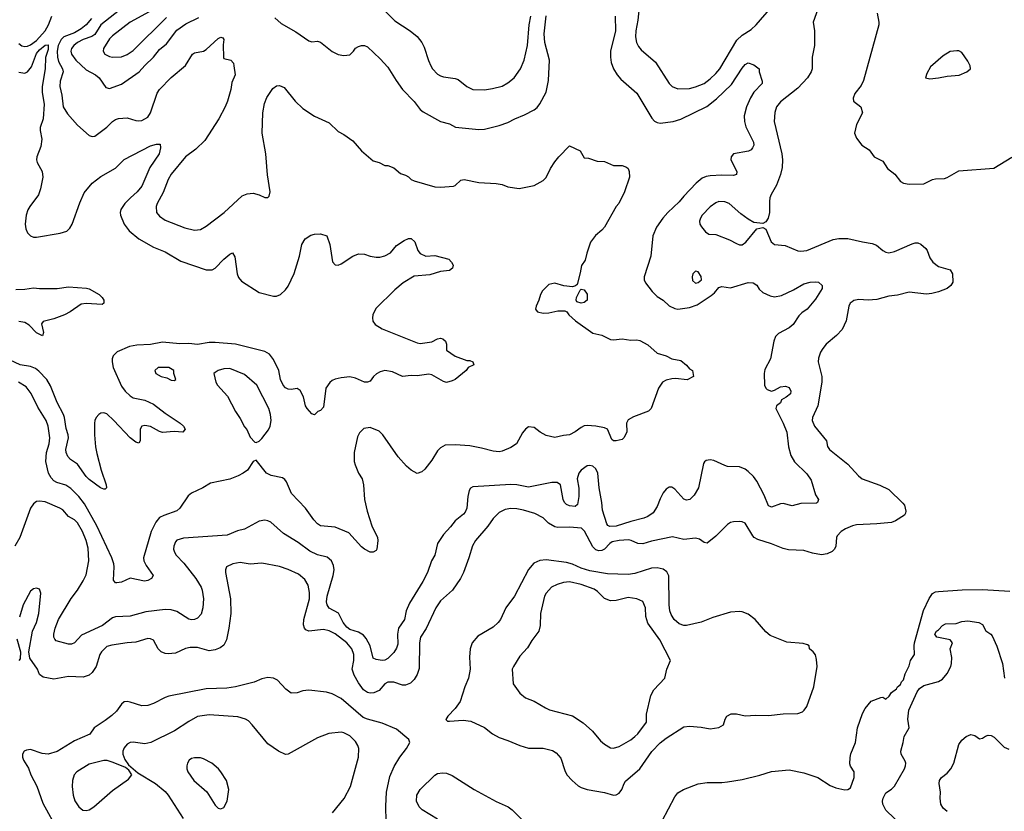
# Model space of a CAD drawing. Header units: inches. Extents: x 1678809 to 1859548, y 384609 to 522868.
# Tile 145 of 256: x 1760576 to 1767299, y 451140 to 456546. Entities that reach past the tile are written whole.
import ezdxf

# ---------------------------------------------------------------- set-up
doc = ezdxf.new("R2010")
doc.units = ezdxf.units.IN
doc.header["$MEASUREMENT"] = 0
doc.layers.add('B7465', color=7, linetype='Continuous')

msp = doc.modelspace()

# ---------------------------------------------------------------- linework, layer by layer
at = {"layer": 'B7465', "color": 5}
for points, elevation in [([(1766036.1, 456643.9), (1765994.2, 456530), (1766002.2, 456470), (1766002.2, 456370), (1765988.4, 456290), (1765986.6, 456210), (1765980.9, 456190), (1765955.5, 456150), (1765890, 456077.8), (1765770, 455986), (1765744.2, 455950), (1765732.9, 455912.9), (1765728.2, 455850), (1765779.3, 455630), (1765784.1, 455590), (1765782.5, 455537.5), (1765772, 455488), (1765744.6, 455415.4), (1765707.2, 455352.8), (1765699.3, 455330), (1765695.6, 455304.4), (1765697, 455230), (1765686.4, 455190), (1765670, 455166), (1765650, 455155.1), (1765590, 455161.6), (1765550, 455184), (1765500.5, 455220.5), (1765419.6, 455290), (1765390, 455302.7), (1765350, 455303.5), (1765330, 455296.4), (1765290, 455267.1), (1765237.3, 455210), (1765224.4, 455190), (1765219.1, 455170), (1765220.8, 455150), (1765231, 455131), (1765258.2, 455098.2), (1765281.6, 455081.6), (1765330, 455079.1), (1765423.2, 455043.2), (1765470, 455016.6), (1765490, 455008.8), (1765510, 455008.1), (1765533.4, 455026.6), (1765610, 455117.3), (1765650, 455128), (1765670, 455114.8), (1765707.6, 455030), (1765730, 455010.4), (1765803.4, 455003.4), (1765890, 454968.2), (1765910, 454964.4), (1765950, 454970.3), (1766130, 455044.5), (1766170, 455052.7), (1766231.5, 455051.5), (1766330, 455028.3), (1766398.2, 455018.2), (1766425.7, 455005.7), (1766470, 454968.8), (1766490, 454958.7), (1766510, 454954.9), (1766550, 454963.6), (1766670, 455015.8), (1766690, 455021.5), (1766710, 455021.1), (1766730, 455012.2), (1766763.9, 454983.9), (1766772.9, 454970), (1766790, 454920.5), (1766810.3, 454890), (1766850, 454860.3), (1766930, 454837.6), (1766946.5, 454810), (1766946.8, 454753.2), (1766934.6, 454730), (1766908.5, 454710), (1766850, 454686.9), (1766804.5, 454675.5), (1766768, 454672), (1766650, 454684.4), (1766570, 454664.8), (1766510, 454658.4), (1766430, 454635.2), (1766370, 454629.8), (1766305.5, 454634.5), (1766272.5, 454627.5), (1766259.6, 454620.4), (1766246.7, 454610), (1766238, 454590), (1766218.9, 454490), (1766191.8, 454430), (1766154, 454390), (1766083.8, 454330), (1766059.3, 454300.7), (1766045.1, 454274.9), (1766030, 454235.3), (1766028.9, 454210), (1766053.2, 454110), (1766053.2, 454070), (1766026.5, 453910), (1765990.2, 453829.8), (1765987.5, 453810), (1766002.5, 453770), (1766086, 453670), (1766092.5, 453632.5), (1766106.4, 453610), (1766231.7, 453511.7), (1766304, 453430), (1766328.7, 453410), (1766450, 453368.2), (1766510, 453338), (1766605.4, 453245.4), (1766616.9, 453230), (1766627, 453190), (1766624.9, 453175.1), (1766616.9, 453163.1), (1766556.2, 453123.8), (1766530, 453112.9), (1766430, 453103.2), (1766290, 453096.8), (1766262, 453090), (1766214.9, 453070), (1766186, 453050), (1766158.9, 453021.1), (1766154, 453010), (1766148.8, 452950), (1766140.3, 452930), (1766124.6, 452915.4), (1766090, 452898.7), (1766050, 452892), (1765990, 452902.4), (1765930, 452921.7), (1765825.2, 452925.2), (1765790, 452934.8), (1765710, 452967.4), (1765615.9, 452995.9), (1765591.2, 453010), (1765581.7, 453021.7), (1765530, 453107.3), (1765510, 453116.9), (1765490, 453119.7), (1765450, 453116.9), (1765430, 453111.3), (1765410, 453098.9), (1765330, 453018.7), (1765270, 452971.3), (1765250, 452975.1), (1765218, 452998), (1765190, 453006.3), (1765110, 452995.3), (1765033.4, 453013.4), (1764890, 452984.9), (1764830, 452967.8), (1764797.6, 452970), (1764750.4, 452990.4), (1764732.9, 452992.9), (1764669.9, 452989.9), (1764620.7, 452979.3), (1764605.3, 452970), (1764569.2, 452930), (1764550, 452920.4), (1764530, 452919), (1764510, 452925.4), (1764490, 452946), (1764433.8, 453053.8), (1764412.9, 453072.9), (1764330, 453081), (1764250, 453078.1), (1764230, 453082.5), (1764187.6, 453107.6), (1764150, 453143.5), (1764093.8, 453173.8), (1764016.7, 453196.6), (1763970, 453205.2), (1763930, 453207), (1763890, 453200.4), (1763850, 453179.7), (1763810, 453140.5), (1763772.7, 453087.3), (1763688.9, 452990), (1763666.9, 452953.1), (1763643.2, 452870), (1763605.4, 452770), (1763585.4, 452730), (1763531.3, 452650), (1763450, 452577.2), (1763416.6, 452530), (1763350.6, 452389.4), (1763312.8, 452330), (1763306.4, 452290), (1763303.8, 452116.2), (1763290, 452073.3), (1763270, 452040.5), (1763243.9, 452016.1), (1763210, 452000.7), (1763190, 452002.6), (1763130, 452021.6), (1763090, 452022.6), (1763070, 452011.6), (1763030, 451966.1), (1762993.1, 451950), (1762970, 451946.7), (1762950, 451950.9), (1762923.8, 451970), (1762890, 452017.3), (1762860.3, 452070), (1762846.2, 452110), (1762857.6, 452170), (1762858.2, 452210), (1762842.8, 452250), (1762810, 452289.9), (1762730, 452351.7), (1762690, 452373), (1762650, 452380.7), (1762550, 452369.8), (1762530, 452379.8), (1762520.9, 452390), (1762513.7, 452413.7), (1762515.5, 452450), (1762554.2, 452590), (1762555.2, 452635.2), (1762545, 452685), (1762522.1, 452722.1), (1762479.3, 452759.3), (1762410, 452792.1), (1762350, 452812.1), (1762230, 452834.5), (1762150, 452827.4), (1762081.5, 452838.5), (1762031, 452830), (1761988.2, 452810), (1761981.3, 452790), (1761981.7, 452770), (1762014.7, 452590), (1762018, 452490), (1762004.7, 452390), (1761988.2, 452310), (1761970, 452275.8), (1761944, 452256), (1761910, 452242.6), (1761870, 452236.4), (1761790, 452259), (1761740.8, 452259.2), (1761707, 452253), (1761639.2, 452220.7), (1761590, 452214.8), (1761570, 452217.7), (1761541.8, 452230), (1761521.6, 452250), (1761490, 452309.6), (1761470, 452319.1), (1761450, 452319.8), (1761370, 452294.8), (1761310, 452290.9), (1761204.7, 452275.3), (1761170, 452265.1), (1761133.8, 452230), (1761123.2, 452210), (1761098.2, 452130), (1761071.3, 452088.7), (1761050, 452069.8), (1761010, 452055.7), (1760910, 452060.3), (1760810, 452042), (1760736.1, 452056.1), (1760710, 452074.5), (1760696.5, 452110), (1760645.2, 452185.2), (1760638.3, 452230), (1760662.6, 452370), (1760689.8, 452430), (1760707, 452490), (1760720.7, 452630), (1760710, 452657.2), (1760690, 452663.7), (1760670, 452659.5), (1760650, 452643.7), (1760599.6, 452550), (1760573.5, 452466.5)], 380), ([(1761258.1, 456610), (1761130, 456510.6), (1761090, 456444.5), (1761069.1, 456430.9), (1761010.1, 456409.9), (1760970.2, 456390), (1760944.7, 456370), (1760929.4, 456350), (1760925.4, 456330), (1760930.2, 456310), (1760959.8, 456270), (1761030, 456204), (1761094.4, 456170), (1761119.5, 456150), (1761163.7, 456083.7), (1761190, 456076.4), (1761270, 456105.5), (1761391, 456190), (1761430, 456234.2), (1761489.9, 456290.1), (1761530, 456342.6), (1761577.8, 456382.2), (1761650, 456473.7), (1761710, 456518), (1761798.7, 456561.3)], 360), ([(1763025.7, 456650), (1763137.7, 456537.7), (1763242, 456470), (1763290.1, 456430.1), (1763321.3, 456390), (1763338.7, 456358.7), (1763366.6, 456266.6), (1763382.6, 456230), (1763394.9, 456210), (1763430, 456174.6), (1763450, 456161.5), (1763470, 456155.2), (1763550, 456144.9), (1763570, 456137.7), (1763630, 456090.3), (1763670.2, 456070.2), (1763750, 456067.9), (1763804.9, 456075.1), (1763870, 456092.6), (1763910, 456114.9), (1763952.2, 456150), (1763996.4, 456210), (1764020.7, 456270), (1764043.7, 456370), (1764055.8, 456510), (1764065.5, 456570)], 380), ([(1764805.9, 456630), (1764797.9, 456542.1), (1764782.3, 456470), (1764781.5, 456430), (1764788.3, 456390), (1764802, 456362), (1764820, 456340), (1764916.7, 456256.7), (1765010, 456110.4), (1765030.2, 456090.2), (1765070, 456074), (1765150, 456077.2), (1765190, 456086.4), (1765249.9, 456110.1), (1765290, 456141.2), (1765330, 456178.2), (1765356.2, 456210), (1765472.9, 456407.1), (1765510, 456440.9), (1765570, 456479.8), (1765605, 456510), (1765710, 456631.2)], 380), ([(1764643.2, 456570), (1764645.2, 456470), (1764610.2, 456330), (1764609.4, 456289.4), (1764614.5, 456254.5), (1764630, 456210.6), (1764654.9, 456170), (1764680.4, 456140.4), (1764790, 456043.1), (1764893, 455873), (1764910, 455854), (1764930, 455843.1), (1764950, 455839), (1765037.2, 455850), (1765090, 455867.1), (1765267.9, 455952.1), (1765334.5, 456005.5), (1765435.6, 456104.4), (1765510, 456214.4), (1765530, 456239.1), (1765550, 456250.7), (1765590, 456238), (1765624.7, 456210), (1765626, 456190), (1765645.4, 456125.4), (1765646, 456110), (1765590, 456051.8), (1765566.7, 456013.3), (1765539.7, 455950), (1765524, 455890), (1765525.5, 455850), (1765535.2, 455815.2), (1765586.7, 455710), (1765588.2, 455690), (1765580.4, 455670), (1765570, 455657), (1765552.6, 455647.4), (1765451, 455630), (1765433.4, 455610), (1765432.7, 455590), (1765474, 455510), (1765470, 455489.5), (1765450, 455481.3), (1765370, 455484.8), (1765290, 455480.3), (1765263.9, 455476.1), (1765235.7, 455464.3), (1765196.1, 455430), (1765110, 455339.8), (1765078.9, 455301.1), (1765001.7, 455230), (1764967.2, 455190), (1764924.9, 455130), (1764900.3, 455070), (1764885.3, 454930), (1764840.4, 454790), (1764839.3, 454770), (1764848.2, 454750), (1764894.9, 454690), (1764930, 454654.9), (1764970.2, 454630.2), (1765010, 454592.7), (1765050, 454574.2), (1765070.2, 454570.2), (1765150, 454580.1), (1765201.9, 454598.1), (1765298, 454662), (1765319.9, 454680.1), (1765350, 454716.9), (1765370, 454723.1), (1765430, 454715.3), (1765550, 454751.4), (1765584.7, 454750), (1765610, 454732), (1765626.4, 454706.4), (1765650, 454683.1), (1765700.9, 454660.9), (1765730, 454653.8), (1765777.2, 454662.8), (1765859.4, 454700.6), (1765930, 454742.6), (1765972.7, 454752.7), (1766010, 454756.3), (1766030, 454753.4), (1766056, 454730), (1766054.8, 454710), (1766010, 454638.4), (1765952.7, 454570), (1765915.9, 454544.1), (1765896.6, 454523.4), (1765856.6, 454463.4), (1765830, 454441.7), (1765758, 454402), (1765737.7, 454382.3), (1765724.9, 454350), (1765703.6, 454230), (1765663.6, 454156.4), (1765659.5, 454130), (1765661.5, 454050), (1765670.2, 454030.2), (1765680.9, 454020.9), (1765710, 454010.3), (1765730, 454015.8), (1765770, 454039.3), (1765804.5, 454044.5), (1765830, 454033.4), (1765842.8, 454010), (1765838.8, 453990), (1765810, 453967.3), (1765777.3, 453950), (1765770.3, 453929.7), (1765744, 453910), (1765739.5, 453890), (1765790.2, 453790), (1765814.6, 453730), (1765825.3, 453630), (1765841.7, 453570), (1765865.6, 453525.6), (1765950, 453444), (1765980.5, 453400.5), (1766010, 453302), (1766031, 453270), (1766024.7, 453250), (1766015.9, 453244.1), (1765910, 453242.3), (1765850, 453227.1), (1765790, 453241.2), (1765770, 453239.3), (1765710, 453218), (1765701.2, 453221.2), (1765690, 453226), (1765659.1, 453299.1), (1765610, 453394), (1765586.1, 453426.1), (1765550, 453461.6), (1765530, 453475.6), (1765490, 453492), (1765410, 453495.6), (1765390, 453500.5), (1765316.6, 453536.6), (1765290, 453540.5), (1765264.6, 453535.4), (1765252.2, 453527.8), (1765244.6, 453515.4), (1765211.8, 453348.2), (1765182, 453298), (1765151, 453270), (1765130, 453264.5), (1765110, 453272.3), (1765050, 453340.7), (1765030, 453354), (1765010, 453354.5), (1764990, 453340.7), (1764970, 453314), (1764950, 453275.1), (1764930, 453220.9), (1764902, 453178), (1764866.1, 453153.9), (1764838.5, 453141.5), (1764750, 453119.8), (1764647.9, 453087.9), (1764606.1, 453086.1), (1764592.3, 453092.3), (1764584.4, 453104.4), (1764555.5, 453195.5), (1764551.8, 453250), (1764532.3, 453350), (1764522.9, 453450), (1764510, 453478.3), (1764490, 453496.4), (1764470, 453501.4), (1764450, 453498.4), (1764410, 453470.8), (1764394.7, 453450), (1764383.5, 453410), (1764393.1, 453346.9), (1764394.9, 453290), (1764385.8, 453234.2), (1764370, 453220.9), (1764330, 453226.6), (1764310, 453235.1), (1764295.1, 453250), (1764286, 453270), (1764268.4, 453368.5), (1764245.7, 453385.7), (1764210, 453384.8), (1764050, 453352.8), (1763970, 453369), (1763930, 453371.8), (1763670, 453355.1), (1763654, 453346), (1763644.9, 453330), (1763636.5, 453290), (1763629.1, 453210), (1763617, 453183), (1763607.2, 453170), (1763550, 453124.7), (1763518.1, 453081.9), (1763469.3, 453030.7), (1763428.9, 452970), (1763410, 452889), (1763388.7, 452850), (1763360.8, 452770), (1763328.9, 452710), (1763238, 452562), (1763214.9, 452510), (1763203.7, 452450), (1763162.4, 452390), (1763156.3, 452350), (1763159, 452281), (1763150, 452253.2), (1763130, 452223.7), (1763090, 452182.7), (1763070, 452172.3), (1763050, 452169.6), (1763010, 452176.2), (1762990, 452186.6), (1762969, 452270), (1762941.2, 452321.2), (1762923.1, 452343.1), (1762890, 452363.4), (1762830, 452381.9), (1762810, 452396.8), (1762783.6, 452430), (1762753.5, 452493.5), (1762690, 452528.4), (1762675.1, 452550), (1762672, 452570), (1762676.5, 452610), (1762715.8, 452750), (1762722.7, 452790), (1762719.3, 452819.3), (1762706, 452850), (1762675.3, 452875.3), (1762610, 452892.1), (1762556.9, 452916.9), (1762476.9, 452976.9), (1762378.3, 453038.3), (1762290, 453114.3), (1762270, 453124.7), (1762250, 453128), (1762210, 453120.5), (1762110, 453066.2), (1762064.2, 453055.8), (1761993.4, 453026.6), (1761695.1, 453004.9), (1761650, 452991.1), (1761640.6, 452979.4), (1761628, 452950), (1761626.9, 452930), (1761632.9, 452910), (1761644.9, 452890), (1761695.7, 452835.7), (1761779.1, 452730), (1761816.1, 452670), (1761822.4, 452650), (1761830.2, 452590), (1761826.5, 452530), (1761814.3, 452485.7), (1761790, 452458.4), (1761770, 452449.5), (1761750, 452447), (1761731.7, 452451.7), (1761650, 452503.9), (1761610, 452516.2), (1761570, 452518), (1761436.7, 452503.3), (1761330, 452472.9), (1761230, 452467.7), (1761210, 452460.8), (1761140.3, 452410), (1760996.9, 452343.1), (1760950, 452289.6), (1760930, 452281.3), (1760910, 452281.3), (1760824.7, 452304.8), (1760814.7, 452314.7), (1760810, 452328.7), (1760809.8, 452350), (1760818, 452390), (1760841.1, 452450), (1760926.4, 452593.6), (1760970, 452650.3), (1761010, 452713.4), (1761030, 452755.5), (1761049, 452850), (1761043.1, 452936.9), (1761029.8, 452990), (1761004.1, 453050), (1760970.8, 453110), (1760950, 453129.8), (1760910, 453152.9), (1760870, 453198), (1760850, 453211.2), (1760750, 453252.8), (1760710, 453258.4), (1760690, 453255.1), (1760670, 453239.3), (1760650.3, 453209.7), (1760577.6, 453010), (1760542.4, 452950)], 360), ([(1761066.5, 456553.5), (1761030, 456510.4), (1760996.7, 456483.3), (1760950, 456457.1), (1760877.9, 456430), (1760858.6, 456410), (1760838.6, 456370), (1760831, 456330), (1760832.9, 456290), (1760841, 456261), (1760868.9, 456210), (1760872.7, 456190), (1760853.2, 456126.8), (1760849.4, 456090), (1760864.5, 456030), (1760872.9, 455950), (1760902.2, 455902.2), (1760970, 455824.9), (1761050, 455756), (1761070, 455747.7), (1761090, 455750.8), (1761170, 455812), (1761210, 455851.5), (1761230, 455864.9), (1761250, 455871.5), (1761310, 455875.3), (1761370, 455857.1), (1761390, 455855.5), (1761410, 455858), (1761450, 455879.3), (1761470, 455910.6), (1761515.2, 456044.8), (1761530, 456070.3), (1761610, 456151.5), (1761707.6, 456232.4), (1761756, 456310), (1761770, 456320.5), (1761830, 456331.7), (1761850, 456343.1), (1761930, 456417.1), (1761950, 456427.3), (1761962.8, 456422.8), (1761970.3, 456410.3), (1761964.9, 456375.1), (1761966.7, 456286.7), (1761970, 456281), (1762018, 456270), (1762034.8, 456250), (1762038.8, 456230), (1762047.3, 456170), (1762023.8, 456116.2), (1762018, 456070), (1761994.4, 455990), (1761978.7, 455950), (1761935.3, 455870), (1761839.3, 455720.7), (1761778, 455662), (1761708.9, 455610), (1761610.3, 455490), (1761590, 455453.6), (1761554.5, 455365.5), (1761514, 455290), (1761508.2, 455270), (1761510.6, 455230), (1761530, 455204), (1761570, 455176.3), (1761703.9, 455123.9), (1761770, 455108), (1761810, 455113.4), (1761850, 455134.9), (1761971.8, 455230), (1762095.9, 455344.1), (1762130, 455357.3), (1762170, 455360.7), (1762210, 455350.8), (1762250, 455331), (1762270, 455331.3), (1762279.3, 455340.7), (1762286, 455370), (1762267.1, 455487.1), (1762257.2, 455630), (1762231.1, 455770), (1762235.8, 455910), (1762247.1, 455972.9), (1762264.4, 456015.6), (1762303.9, 456076.1), (1762330, 456093.4), (1762350, 456096.3), (1762382.8, 456082.8), (1762457.3, 455990), (1762510, 455939.1), (1762590, 455887.7), (1762690, 455841.6), (1762750, 455783), (1762790, 455762), (1762850, 455719.3), (1762910, 455650.6), (1762990, 455582.8), (1763030, 455571), (1763070, 455551), (1763090, 455550.7), (1763130, 455534.8), (1763176.3, 455496.3), (1763210, 455484.9), (1763230, 455473.4), (1763250, 455454), (1763270, 455444.9), (1763410, 455405.7), (1763450, 455402), (1763538, 455410), (1763550, 455414), (1763589, 455450), (1763610, 455454.4), (1763710, 455433.7), (1763830, 455427.4), (1763870, 455419.5), (1763910, 455404.9), (1763986.3, 455393.7), (1764090, 455413.4), (1764150, 455447.7), (1764170, 455467.7), (1764199.5, 455530), (1764230, 455574.8), (1764257.2, 455610), (1764330, 455684.7), (1764402, 455650), (1764430, 455602), (1764459.6, 455599.6), (1764519.6, 455579.6), (1764570, 455578), (1764630, 455551), (1764690, 455550.6), (1764718.5, 455538.5), (1764730.5, 455530.5), (1764738.8, 455510), (1764739.3, 455470), (1764704.9, 455370), (1764667.7, 455290), (1764650, 455269.3), (1764570.2, 455129.8), (1764552.1, 455107.9), (1764508.1, 455071.9), (1764474.2, 455025.8), (1764448.4, 454951.6), (1764436.9, 454903.1), (1764412.8, 454867.2), (1764403.8, 454816.2), (1764382, 454738), (1764371.1, 454728.9), (1764350, 454721.2), (1764290.6, 454729.4), (1764230, 454747.3), (1764190, 454737), (1764146.3, 454693.7), (1764132.7, 454670), (1764121.6, 454630), (1764102, 454590), (1764097.3, 454570), (1764101.6, 454561.6), (1764111.3, 454550), (1764150, 454541.3), (1764190, 454543.8), (1764250, 454557.3), (1764298, 454558), (1764311.1, 454551.1), (1764326, 454530), (1764370.8, 454490), (1764490, 454404.7), (1764551.1, 454391.1), (1764610, 454362.8), (1764630, 454360.7), (1764690, 454367.3), (1764750, 454358), (1764790, 454360.5), (1764810, 454356.3), (1764865.2, 454325.2), (1764930, 454268.2), (1764991.3, 454250), (1765030, 454230.8), (1765090, 454218), (1765130, 454186.8), (1765150, 454160.7), (1765171, 454150), (1765176, 454110), (1765134.4, 454085.6), (1765054.9, 454094.9), (1765030, 454093.3), (1764990, 454083.6), (1764964.9, 454070), (1764937.3, 454030), (1764886.8, 453890), (1764870, 453873.2), (1764766.2, 453833.8), (1764730, 453814), (1764719.1, 453790), (1764721, 453730), (1764701, 453690), (1764690, 453679), (1764650, 453669.2), (1764630, 453669), (1764619.3, 453679.3), (1764588.7, 453750), (1764570, 453759.3), (1764509.6, 453769.6), (1764450, 453775.1), (1764430, 453771.6), (1764410, 453762), (1764370, 453731.6), (1764330, 453712), (1764290, 453707.3), (1764230, 453692.3), (1764170, 453706), (1764129.6, 453729.6), (1764090, 453761.2), (1764050, 453765.2), (1764030, 453749), (1764010, 453724), (1763967.3, 453650), (1763930, 453625.1), (1763870, 453599.5), (1763850, 453595.1), (1763810, 453599.5), (1763730, 453620.7), (1763650, 453635.1), (1763550, 453642.9), (1763480.5, 453639.5), (1763450, 453621.2), (1763430, 453601.2), (1763390, 453537.2), (1763343.1, 453476.9), (1763321.6, 453458.4), (1763290, 453447), (1763250, 453469.6), (1763216.6, 453496.6), (1763161, 453561), (1763056.4, 453710), (1763030, 453735.8), (1762970, 453760.5), (1762926.3, 453753.7), (1762895.1, 453724.9), (1762881.8, 453698.2), (1762860.3, 453590), (1762860.9, 453530), (1762865.7, 453505.7), (1762888.8, 453450), (1762914.6, 453410), (1762922.8, 453370), (1762931.4, 453270), (1762949.4, 453189.4), (1762979.5, 453090), (1763019.5, 453010), (1763022.4, 452990), (1763014, 452930), (1763010, 452922), (1762990, 452909), (1762970, 452909.2), (1762930, 452929.3), (1762910, 452946), (1762822.7, 453042.7), (1762730, 453081.2), (1762630, 453089.6), (1762610, 453103.7), (1762584.5, 453130), (1762527.3, 453210), (1762431.8, 453310), (1762396.9, 453390), (1762385.3, 453405.3), (1762370, 453417.4), (1762294.1, 453434.1), (1762261.6, 453450), (1762190, 453539), (1762170, 453529.2), (1762130.3, 453469.7), (1762101, 453450), (1762068.5, 453431.5), (1762010, 453409.4), (1761878, 453382), (1761826, 453350), (1761750, 453312.3), (1761726.6, 453293.4), (1761670.3, 453209.8), (1761648.1, 453191.9), (1761559.6, 453160.4), (1761530, 453145.4), (1761505, 453115), (1761474.4, 453050), (1761422, 452870), (1761423.8, 452850), (1761438.4, 452818.4), (1761488, 452750), (1761476.3, 452730), (1761450, 452716.3), (1761427.4, 452712.6), (1761330, 452732.6), (1761270, 452705.6), (1761239.3, 452699.3), (1761230, 452699.3), (1761217.5, 452717.5), (1761221.3, 452810), (1761219.7, 452830), (1761205.7, 452870), (1761102.2, 453090), (1761019.3, 453239.3), (1760979.4, 453290), (1760925.4, 453345.4), (1760890, 453366.5), (1760830, 453386), (1760810, 453397.8), (1760790, 453417.2), (1760771.9, 453450), (1760753.7, 453530), (1760758.5, 453590), (1760776.2, 453650), (1760781.6, 453690), (1760770, 453769.2), (1760756.5, 453810), (1760700.6, 453900.6), (1760654, 453994), (1760619.7, 454039.7), (1760568, 454070)], 340), ([(1760570, 456382.3), (1760590, 456367.9), (1760610, 456362.2), (1760630, 456364.1), (1760650, 456373.7), (1760690, 456404.9), (1760750.6, 456470), (1760772.8, 456510), (1760796.3, 456570)], 340), ([(1761460.8, 456599.2), (1761330, 456529.8), (1761210, 456436.5), (1761190, 456414.2), (1761149.1, 456350), (1761146.3, 456330), (1761156.4, 456310), (1761190, 456293.6), (1761210, 456290.2), (1761270, 456292.8), (1761310, 456308.4), (1761350, 456335.9), (1761578.8, 456561.2)], 380), ([(1762318, 456558), (1762360.6, 456520.6), (1762462.3, 456462.3), (1762550, 456400.5), (1762570, 456394), (1762610, 456399.1), (1762630, 456392.7), (1762710, 456328), (1762750, 456308), (1762790, 456301.6), (1762830, 456306), (1762855.1, 456330), (1762867.8, 456352.2), (1762890, 456364), (1762909.6, 456370.4), (1762930, 456370.4), (1762950, 456360.7), (1763038, 456278), (1763090, 456220.7), (1763146.7, 456130), (1763190.2, 456070.2), (1763270, 455986.7), (1763310, 455932.2), (1763330, 455916.4), (1763450, 455850.4), (1763510, 455833.7), (1763551.7, 455811.7), (1763710, 455796.5), (1763750, 455798.9), (1763850, 455822.4), (1763910, 455844.4), (1763958, 455870), (1764023.8, 455896.2), (1764088.7, 455931.3), (1764110, 455946.4), (1764128.8, 455971.2), (1764169.8, 456050.2), (1764185.8, 456130), (1764193.4, 456270), (1764162.8, 456390), (1764156.8, 456450), (1764170, 456571.3)], 360), ([(1766430.2, 456590), (1766442.8, 456530), (1766442, 456510), (1766337.3, 456130), (1766322.6, 456097.4), (1766279.1, 456040.9), (1766266.3, 456010), (1766270.4, 455990), (1766320.7, 455950), (1766330.4, 455910), (1766290.8, 455830), (1766277.3, 455770), (1766290, 455736), (1766326.8, 455690), (1766376.7, 455656.7), (1766410, 455608.7), (1766470, 455580.5), (1766502, 455530), (1766552.2, 455490), (1766590, 455441.7), (1766610.2, 455430.2), (1766650, 455423.2), (1766750, 455424.6), (1766810, 455454.3), (1766830, 455459.7), (1766890, 455462.6), (1766910, 455469.3), (1766990, 455513.4), (1767227.9, 455532), (1767350, 455607.7)], 420), ([(1760570, 456187.2), (1760610, 456181), (1760630, 456189.4), (1760656.6, 456223.4), (1760690, 456315.5), (1760710, 456339.2), (1760750, 456371.4), (1760770, 456373.7), (1760770, 456342.9), (1760752.4, 456287.6), (1760750.7, 456210), (1760729.4, 456090.6), (1760729.5, 456049.5), (1760742.9, 455970), (1760735.5, 455870), (1760715.1, 455810), (1760714.8, 455790), (1760728.1, 455730), (1760719.8, 455680.2), (1760693.6, 455610), (1760690.3, 455590), (1760694.3, 455570), (1760729.1, 455510), (1760732.8, 455470), (1760718.2, 455390), (1760705, 455350), (1760644.2, 455270), (1760631.5, 455248.5), (1760619.2, 455210), (1760613.8, 455150), (1760617.2, 455117.2), (1760629.3, 455090), (1760650, 455070.2), (1760670, 455062), (1760690, 455060.8), (1760852.4, 455087.6), (1760897.1, 455102.9), (1760917.6, 455122.4), (1760934.3, 455150), (1760985.5, 455294.5), (1761016.1, 455363.9), (1761070, 455428.9), (1761130, 455474.4), (1761230, 455531.1), (1761288.2, 455591.8), (1761470, 455683.5), (1761510, 455695.8), (1761535.3, 455695.3), (1761537.1, 455670), (1761527.9, 455630), (1761464.4, 455535.6), (1761410.2, 455410), (1761378.8, 455370), (1761331.8, 455330), (1761294.5, 455290), (1761266, 455250), (1761262.2, 455230), (1761264.3, 455210), (1761290.2, 455150), (1761324.4, 455104.4), (1761388.7, 455048.7), (1761490, 454993.1), (1761570, 454961.4), (1761677.1, 454897.1), (1761850, 454836.8), (1761890, 454837.2), (1761910, 454848.2), (1761970, 454910.2), (1762010, 454944.4), (1762030, 454953), (1762045.7, 454925.7), (1762061.5, 454810), (1762070, 454785.5), (1762090, 454759.5), (1762210, 454683.1), (1762310, 454657.4), (1762330, 454658), (1762357, 454670), (1762390, 454700.3), (1762410, 454727), (1762450, 454813), (1762486.3, 454930), (1762503.1, 455010), (1762526.3, 455050), (1762564.6, 455075.4), (1762590, 455081.4), (1762630, 455082.6), (1762672.7, 455070), (1762693.4, 455010), (1762711.7, 454891.7), (1762730, 454872.7), (1762750, 454870.3), (1762770, 454878.3), (1762849.9, 454930.1), (1762890, 454946), (1762930, 454944.7), (1762970, 454931.3), (1763010, 454924.4), (1763035.2, 454924.8), (1763070, 454934), (1763107, 454953), (1763150, 455004), (1763201.5, 455038.5), (1763230, 455050.8), (1763250, 455050.8), (1763274, 455030), (1763294.9, 454970), (1763310, 454948.5), (1763350, 454930.4), (1763410, 454934.6), (1763506.8, 454910), (1763525.5, 454890), (1763534.8, 454870), (1763532, 454850), (1763510, 454833.2), (1763450, 454827.3), (1763376.7, 454803.3), (1763270, 454794.4), (1763194.9, 454750), (1763137.9, 454702.1), (1763006.7, 454573.3), (1762987.9, 454530), (1762984.7, 454510), (1762988.3, 454488.3), (1763004.3, 454464.3), (1763050, 454434.9), (1763290, 454339.6), (1763310, 454335.6), (1763359.2, 454340.8), (1763390, 454347), (1763430, 454366.4), (1763450, 454370.4), (1763465.8, 454365.8), (1763482.8, 454350), (1763491.3, 454330), (1763491, 454290), (1763550, 454248.4), (1763630, 454219.3), (1763650, 454218), (1763671, 454210), (1763678, 454190), (1763638, 454170), (1763624.7, 454150), (1763550, 454089.3), (1763530, 454079.3), (1763490.6, 454069.4), (1763470, 454075.1), (1763390, 454119.7), (1763370, 454124.2), (1763290, 454114), (1763250, 454115.4), (1763190, 454109.7), (1763120.5, 454140.5), (1763070, 454149.7), (1763038, 454142), (1763012.5, 454127.5), (1762992.7, 454110), (1762970, 454078), (1762950, 454069.6), (1762930, 454071.8), (1762870, 454098.9), (1762830, 454106), (1762770, 454100.4), (1762729.3, 454090.7), (1762710, 454082), (1762692.7, 454067.3), (1762665.3, 454030), (1762650, 453899), (1762630, 453877.2), (1762612, 453870), (1762590, 453848), (1762570, 453854), (1762539.6, 453890), (1762528.3, 453910), (1762513.6, 453970), (1762490, 454012.7), (1762470, 454027), (1762430, 454019.7), (1762410, 454022.3), (1762390, 454032.8), (1762374, 454050), (1762356.4, 454090), (1762346.4, 454150), (1762310, 454226), (1762281.9, 454261.9), (1762250, 454279.8), (1762050.1, 454329.9), (1761910, 454340.9), (1761870, 454341), (1761790, 454328.4), (1761730, 454335.6), (1761670, 454332.5), (1761550, 454344.5), (1761470, 454327), (1761376.8, 454323.2), (1761326.5, 454313.5), (1761242.3, 454277.7), (1761214.9, 454250), (1761207.8, 454230), (1761206.7, 454210), (1761214.2, 454170), (1761270, 454043.8), (1761295.9, 454010), (1761330, 453976.6), (1761350, 453964.7), (1761430, 453946.8), (1761490, 453921), (1761570, 453859.2), (1761672.7, 453790), (1761694, 453770), (1761704.9, 453750), (1761690.3, 453729.7), (1761630, 453733.3), (1761550, 453727.9), (1761530, 453734.2), (1761470, 453768.6), (1761430, 453775.1), (1761410.8, 453770), (1761399.6, 453750), (1761398.4, 453670), (1761390, 453653.2), (1761370, 453660.7), (1761330, 453689.8), (1761219.3, 453810), (1761170, 453853.5), (1761150, 453861.4), (1761130, 453859.8), (1761115.8, 453850), (1761098.6, 453830), (1761089.4, 453810), (1761085.6, 453790), (1761086.4, 453710), (1761093.8, 453630), (1761103, 453583), (1761131.3, 453470), (1761166.7, 453370), (1761167.7, 453350), (1761159.2, 453340.8), (1761150, 453339.7), (1761126.6, 453350), (1761050, 453406), (1761030, 453426.9), (1760971.2, 453511.2), (1760922.3, 453542.3), (1760904.2, 453564.2), (1760893.8, 453590), (1760891.5, 453610), (1760908.1, 453690), (1760906.8, 453710), (1760893.8, 453753.8), (1760882.4, 453830), (1760874.5, 453850), (1760831.1, 453931.1), (1760785.4, 454045.4), (1760760.5, 454090), (1760706.6, 454146.6), (1760683, 454163), (1760650, 454177.5), (1760578.4, 454190), (1760510, 454219.8)], 320), ([(1760550, 454704.6), (1760610, 454706), (1760670, 454715.6), (1760710, 454710.9), (1760830.7, 454709.3), (1760910, 454721.8), (1761031.6, 454711.5), (1761050, 454708.2), (1761118.8, 454670), (1761138.8, 454650), (1761150.7, 454630), (1761150.8, 454609.2), (1761138, 454602), (1761030, 454607.7), (1760996.1, 454603.9), (1760920.8, 454550), (1760881.1, 454530), (1760810, 454502.2), (1760735.5, 454484.5), (1760724, 454470), (1760738.6, 454410), (1760732.4, 454387.6), (1760690, 454407.9), (1760640.2, 454460.2), (1760610, 454479.2), (1760570, 454484.5)], 280), ([(1764963.8, 451076.2), (1765050, 451239.5), (1765070, 451265.2), (1765109.6, 451290), (1765210, 451327.9), (1765270, 451337.8), (1765370, 451337.2), (1765410, 451341.3), (1765510, 451357.2), (1765630, 451386.2), (1765710, 451411.3), (1765830, 451422.7), (1765930, 451403.2), (1766026.8, 451370), (1766110, 451316.4), (1766150, 451299.5), (1766210, 451286.7), (1766230, 451288.4), (1766250, 451300.5), (1766274.2, 451370), (1766273.1, 451410), (1766249.1, 451449.1), (1766245, 451465), (1766246.5, 451506.5), (1766252.4, 451532.4), (1766282.9, 451610), (1766297.6, 451710), (1766330, 451808.5), (1766350, 451843.1), (1766390, 451892.7), (1766457.3, 451917.3), (1766470, 451918.8), (1766490, 451906), (1766513, 451927), (1766530, 451950.7), (1766562.7, 451977.3), (1766570, 451991.3), (1766590, 452006), (1766596.3, 452023.7), (1766610, 452038.8), (1766621.3, 452078.7), (1766650, 452133.4), (1766659.3, 452170), (1766687.2, 452210), (1766683.4, 452270), (1766686.6, 452290), (1766748.4, 452511.6), (1766786.2, 452593.8), (1766810, 452626.9), (1766830, 452638.8), (1766850, 452641.8), (1767012.7, 452652.7), (1767150, 452655.8), (1767336.1, 452643.9)], 380), ([(1766610, 451032.1), (1766490, 451147.7), (1766470, 451187.8), (1766468.2, 451210), (1766472, 451230), (1766490, 451266.5), (1766530, 451292), (1766548.9, 451311.1), (1766618.3, 451430), (1766625.1, 451450), (1766627.6, 451470), (1766623.3, 451483.3), (1766595.1, 451530), (1766592, 451550), (1766609.7, 451610), (1766615.1, 451650), (1766649.5, 451710), (1766639.8, 451770), (1766648.2, 451830), (1766704.1, 451955.9), (1766721.3, 451978.7), (1766750, 451998.5), (1766850, 452026.3), (1766877.6, 452042.4), (1766910, 452080.5), (1766934, 452130), (1766939.7, 452150), (1766941.7, 452190), (1766929.7, 452250), (1766946.6, 452290), (1766928.7, 452310), (1766839, 452330), (1766825.2, 452350), (1766835.3, 452370), (1766850, 452378.8), (1766877.2, 452410), (1766898.9, 452421.1), (1766970, 452422.6), (1767010, 452436.5), (1767050, 452440.2), (1767124.7, 452430), (1767150, 452415.5), (1767172.4, 452372.4), (1767207.7, 452350), (1767217.6, 452337.6), (1767248.2, 452268.2), (1767286.5, 452150), (1767299.7, 452050)], 360), ([(1760557.4, 452317.4), (1760580.2, 452230), (1760578.3, 452181.7), (1760570, 452169.7)], 380), ([(1763077.4, 451070), (1763075, 451175.1), (1763081.2, 451270), (1763102.8, 451377.2), (1763133.9, 451446.1), (1763171.2, 451508.8), (1763217.4, 451570), (1763239.5, 451610), (1763233.2, 451630), (1763150, 451700.4), (1763050, 451743.1), (1762950, 451769.2), (1762921.7, 451781.7), (1762770, 451909.8), (1762710, 451941.7), (1762670, 451954), (1762550, 451968), (1762510, 451963.5), (1762470, 451948.4), (1762430, 451947.1), (1762393.6, 451973.6), (1762335.8, 452035.8), (1762308.7, 452050), (1762270, 452054.7), (1762230, 452044.8), (1762177.4, 452022.6), (1762050, 451989.8), (1761990, 451982), (1761850, 451976.5), (1761593.9, 451926.1), (1761570, 451918), (1761490, 451875.3), (1761450, 451862), (1761410, 451860.4), (1761330, 451885.7), (1761310, 451889.7), (1761290, 451886.9), (1761270, 451871.2), (1761236, 451824), (1761205.2, 451794.8), (1761160.6, 451759.4), (1761083.7, 451710), (1761053.7, 451666.3), (1760950, 451621.4), (1760831.5, 451548.5), (1760770, 451529.8), (1760730, 451535.1), (1760650, 451563.1), (1760621.2, 451558.8), (1760605.5, 451550), (1760595.8, 451530), (1760595.3, 451510), (1760602, 451490), (1760635.3, 451435.3), (1760651.8, 451390), (1760692.6, 451312.6), (1760734.9, 451194.9), (1760835.8, 451010)], 420), ([(1762712, 451130), (1762791.7, 451228.3), (1762834.2, 451310), (1762888.3, 451510), (1762891, 451569), (1762885.4, 451590), (1762870, 451617.6), (1762830, 451655.1), (1762790, 451676), (1762770, 451681), (1762687.9, 451672.1), (1762610, 451641.1), (1762410, 451529.6), (1762390, 451527.6), (1762342.7, 451550), (1762270, 451602), (1762164.2, 451730), (1762137.4, 451757.4), (1762118, 451770), (1762065.9, 451785.9), (1761870, 451799.8), (1761790, 451787.3), (1761730, 451753.7), (1761633, 451690), (1761470.7, 451610), (1761430, 451601.1), (1761350, 451611.5), (1761330.3, 451609.7), (1761310, 451598.4), (1761290, 451574.5), (1761280.3, 451550), (1761281.2, 451530), (1761294.2, 451494.2), (1761318.2, 451458.2), (1761382.3, 451402.3), (1761503.8, 451330), (1761570, 451274.9), (1761590.3, 451250), (1761692.4, 451090)], 440), ([(1766910, 451139.3), (1766882, 451162), (1766866.6, 451190), (1766862, 451230), (1766863.7, 451270), (1766855.1, 451330), (1766857, 451350), (1766869.6, 451370), (1766910, 451400.5), (1766935.1, 451430), (1766954.7, 451470), (1766990, 451596), (1767010, 451626.8), (1767039, 451650), (1767070, 451664.9), (1767098.4, 451658.4), (1767130, 451634.8), (1767150, 451638.8), (1767170, 451654), (1767190, 451660.5), (1767210, 451658.4), (1767230, 451646.4), (1767298.7, 451578.7), (1767330, 451564.2)], 340), ([(1763430, 451086.5), (1763324.3, 451150), (1763304.1, 451170), (1763285.4, 451210), (1763288.8, 451250), (1763310, 451288.2), (1763410, 451386.2), (1763430, 451398.5), (1763464, 451404), (1763490, 451400.2), (1763530, 451384.7), (1763680.3, 451290), (1763830, 451208), (1763911, 451171), (1763938.7, 451150), (1764038, 451050)], 380)]:
    msp.add_lwpolyline(points, dxfattribs=dict(at, elevation=elevation))
for points, elevation in [([(1766974.2, 456334.2), (1766930, 456329.2), (1766881.1, 456298.9), (1766796.3, 456223.7), (1766770, 456179), (1766760.7, 456150), (1766790, 456141.5), (1766850, 456149.3), (1766910, 456161), (1766992.2, 456167.8), (1767044.2, 456190), (1767068.3, 456210), (1767067.1, 456230), (1767050, 456263.7), (1767010, 456320.9), (1766990, 456332.3)], 440), ([(1765190, 454829.4), (1765173, 454810), (1765167, 454790), (1765170, 454766), (1765190, 454747), (1765210, 454750.4), (1765230.6, 454770), (1765230, 454792), (1765210, 454825.1)], 380), ([(1764410, 454609.2), (1764380.2, 454620.2), (1764375.3, 454630), (1764379, 454650), (1764402, 454698), (1764410, 454704.7), (1764430, 454701), (1764450, 454671.3), (1764450.8, 454630), (1764430, 454614)], 340), ([(1761595.3, 454170), (1761522, 454170), (1761498, 454150), (1761504.7, 454130), (1761542, 454110), (1761581, 454101), (1761610, 454084.9), (1761630, 454081), (1761642, 454090), (1761628.9, 454128.9), (1761628, 454150)], 340), ([(1762010, 454164.5), (1761970, 454162), (1761931.3, 454150), (1761910, 454137.2), (1761901, 454130), (1761914.8, 454070), (1761927.3, 454050), (1761994.9, 453974.9), (1762050, 453870.7), (1762082, 453822), (1762110, 453766.8), (1762126.4, 453746.4), (1762150, 453696), (1762182, 453662), (1762190, 453658.8), (1762210, 453667.7), (1762230, 453686), (1762275.9, 453744.1), (1762287.2, 453770), (1762292.9, 453810), (1762288.4, 453850), (1762277.2, 453890), (1762195.1, 454050), (1762110, 454123.5)], 340), ([(1764170, 452857.3), (1764127.1, 452852.9), (1764086, 452834), (1764050, 452791.3), (1763954.7, 452610), (1763895.6, 452530), (1763858.7, 452450), (1763843.7, 452430), (1763810, 452398.3), (1763704.5, 452335.5), (1763665.3, 452290), (1763651.4, 452250), (1763647.9, 452192.1), (1763652.3, 452110), (1763641.2, 452050), (1763615.9, 451990), (1763583.2, 451890), (1763550, 451841.3), (1763500.4, 451790), (1763486.6, 451766.6), (1763496.8, 451756.8), (1763510, 451754.9), (1763603.2, 451763.2), (1763656.8, 451756.8), (1763750, 451711.6), (1763805.3, 451670), (1763850, 451643.9), (1763910, 451624.2), (1763990, 451589.1), (1764050, 451571.3), (1764150, 451571.4), (1764214.3, 451554.3), (1764238.9, 451538.9), (1764270, 451503), (1764298.5, 451418.5), (1764312.8, 451390), (1764347.4, 451350), (1764390, 451313.8), (1764410, 451302.4), (1764450.1, 451290.1), (1764570, 451267.5), (1764630, 451250.8), (1764650, 451251.8), (1764670, 451263), (1764688.4, 451290), (1764702.5, 451330), (1764713.2, 451346.8), (1764810.4, 451429.6), (1764891.4, 451548.6), (1764950, 451607.5), (1764990, 451639.3), (1765110, 451716.1), (1765150, 451721.8), (1765230, 451715.5), (1765290, 451703.6), (1765350, 451711.5), (1765382.4, 451730), (1765392.8, 451770), (1765403.6, 451790), (1765433.4, 451806.6), (1765470, 451805.5), (1765530, 451792.7), (1765602.2, 451797.8), (1765690, 451794.7), (1765790, 451806.2), (1765890, 451808), (1765920.7, 451819.3), (1765933.7, 451830), (1765950, 451854.9), (1765998, 451990), (1766020.5, 452130), (1766017.5, 452177.5), (1766009.1, 452209.1), (1765995.3, 452230), (1765969.2, 452249.2), (1765968, 452270), (1765956.5, 452276.5), (1765926, 452286), (1765814.9, 452294.9), (1765700.1, 452340.1), (1765670, 452366.6), (1765597, 452450), (1765550, 452486), (1765510, 452503), (1765490, 452505.4), (1765430, 452499.2), (1765310, 452463.9), (1765230, 452432.3), (1765130, 452408.3), (1765110, 452408.3), (1765079.6, 452419.6), (1765045.7, 452450), (1765024.4, 452484.4), (1765015.5, 452510), (1765010.7, 452550), (1765008.2, 452748.2), (1764995.5, 452775.5), (1764970, 452794.2), (1764930, 452802.9), (1764890, 452801.3), (1764775.7, 452764.3), (1764730, 452757.4), (1764590, 452762.7), (1764470, 452781.5), (1764410, 452801.2), (1764350, 452828), (1764310, 452838.8)], 420), ([(1764330, 452706.2), (1764290, 452702), (1764245.5, 452690), (1764207.6, 452670), (1764171.5, 452630), (1764159.7, 452610), (1764131.5, 452490), (1764130.4, 452409.6), (1764120.7, 452370), (1764073.3, 452306.7), (1764043.9, 452256.1), (1763990, 452199), (1763946.8, 452130), (1763938.8, 452110), (1763944.9, 452010), (1763990, 451947.7), (1764030, 451914.9), (1764090, 451892.4), (1764165.7, 451845.7), (1764193.8, 451833.8), (1764350, 451793), (1764424.4, 451744.4), (1764486.7, 451686.7), (1764541.4, 451621.4), (1764570, 451599.1), (1764610, 451574), (1764630, 451570.6), (1764670, 451583.8), (1764750, 451629), (1764775.8, 451650), (1764795.8, 451670), (1764855.3, 451750), (1764856.4, 451803.6), (1764885.2, 451930), (1764906.6, 451970), (1764981.2, 452050), (1764995.6, 452110), (1765019.5, 452170), (1764947.1, 452310), (1764864.7, 452424.7), (1764851.9, 452470), (1764848.2, 452530), (1764830, 452572), (1764790.9, 452590.9), (1764730, 452600.9), (1764650, 452579.8), (1764610, 452576.8), (1764570, 452592.4), (1764521.4, 452641.4), (1764497.9, 452657.9), (1764409.9, 452689.9)], 440), ([(1761770, 451506), (1761750, 451500.5), (1761733.4, 451490), (1761721.3, 451470), (1761716.4, 451450), (1761717.6, 451430), (1761723.1, 451410), (1761764.2, 451350), (1761853.2, 451273.2), (1761910, 451182.8), (1761930, 451161), (1761950, 451156), (1761970, 451166.8), (1761993, 451210), (1762003, 451290), (1761987.6, 451350), (1761949.6, 451409.6), (1761932.7, 451430), (1761888, 451468), (1761830, 451497.6), (1761810, 451504.2)], 460), ([(1761150, 451488), (1761050, 451461.2), (1760964.9, 451410), (1760947.8, 451390), (1760936.1, 451350), (1760933.4, 451310), (1760940.2, 451250), (1760952.5, 451212.5), (1760978.7, 451170), (1761007.6, 451147.6), (1761030, 451145.5), (1761050, 451150.3), (1761082, 451170), (1761210, 451282), (1761319.6, 451360.4), (1761340.9, 451390), (1761322, 451422), (1761298.6, 451438.6), (1761214.5, 451474.5), (1761173.2, 451486.8)], 440)]:
    msp.add_lwpolyline(points, close=True, dxfattribs=dict(at, elevation=elevation))

doc.saveas('drawing.dxf')
